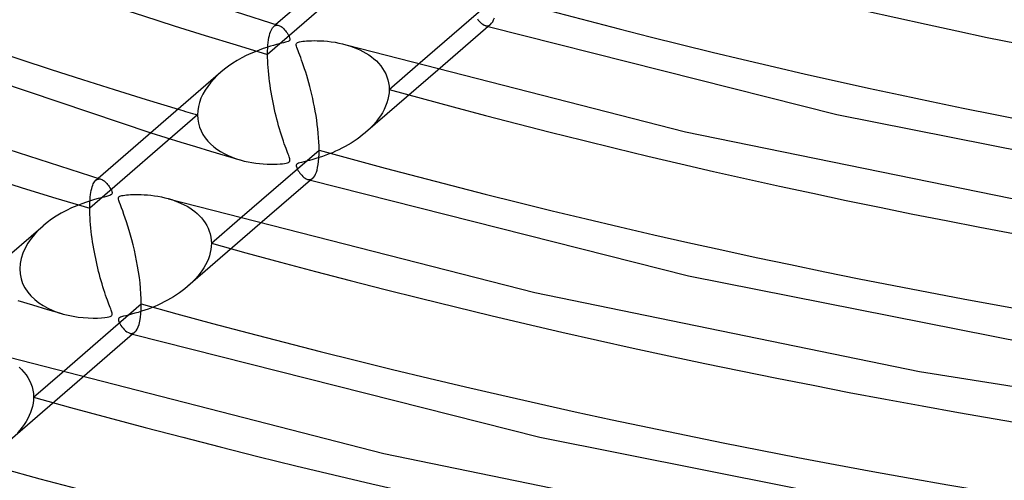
# Model space of a CAD drawing. Header units: millimetres. Extents: x -852 to 852, y -906 to 935.
# Tile 24 of 74: x -184 to -114, y 460 to 493. Entities that reach past the tile are written whole.
import ezdxf

# ---------------------------------------------------------------- set-up
doc = ezdxf.new("R2010")
doc.units = ezdxf.units.MM
doc.layers.add('HIDDEN', color=7, linetype='Continuous')
doc.layers.add('THICK', color=7, linetype='Continuous')

msp = doc.modelspace()

# ---------------------------------------------------------------- linework, layer by layer
at = {"layer": 'HIDDEN'}
for p, q in [((-158.755, 496.673), (-166.428, 490.028)), ((-151.489, 492.563), (-151.422, 492.475)), ((-151.422, 492.475), (-151.349, 492.39)), ((-151.349, 492.39), (-151.271, 492.308)), ((-151.271, 492.308), (-151.188, 492.234)), ((-166.266, 491.516), (-166.227, 491.635)), ((-166.227, 491.635), (-166.184, 491.741)), ((-166.184, 491.741), (-166.138, 491.832)), ((-166.138, 491.832), (-166.09, 491.91)), ((-166.09, 491.91), (-166.039, 491.974)), ((-166.039, 491.974), (-165.985, 492.026)), ((-165.836, 492.155), (-165.992, 492.02)), ((-165.985, 492.026), (-165.93, 492.065)), ((-165.93, 492.065), (-165.873, 492.093)), ((-165.873, 492.093), (-165.814, 492.109)), ((-165.814, 492.109), (-165.754, 492.114)), ((-165.754, 492.114), (-165.693, 492.109)), ((-165.693, 492.109), (-165.63, 492.094)), ((-151.188, 492.234), (-151.102, 492.17)), ((-151.102, 492.17), (-151.013, 492.119)), ((-151.013, 492.119), (-150.923, 492.083)), ((-150.923, 492.083), (-150.854, 492.069)), ((-150.919, 492.082), (-150.884, 492.072)), ((-150.884, 492.072), (-150.85, 492.063)), ((-150.854, 492.069), (-150.788, 492.066)), ((-150.85, 492.063), (-150.815, 492.053)), ((-150.815, 492.053), (-150.781, 492.043)), ((-150.788, 492.066), (-150.724, 492.074)), ((-150.781, 492.043), (-150.747, 492.033)), ((-150.747, 492.033), (-150.712, 492.024)), ((-150.724, 492.074), (-150.663, 492.093)), ((-150.663, 492.093), (-150.605, 492.124)), ((-150.605, 492.124), (-150.549, 492.166)), ((-166.404, 490.691), (-166.386, 490.886)), ((-166.386, 490.886), (-166.362, 491.067)), ((-166.362, 491.067), (-166.334, 491.232)), ((-166.334, 491.232), (-166.302, 491.381)), ((-166.302, 491.381), (-166.266, 491.516)), ((-166.428, 490.028), (-166.426, 490.261)), ((-166.426, 490.261), (-166.417, 490.483)), ((-166.417, 490.483), (-166.404, 490.691)), ((-160.854, 490.716), (-160.594, 490.638)), ((-160.594, 490.638), (-160.343, 490.552)), ((-160.343, 490.552), (-160.101, 490.457)), ((-160.101, 490.457), (-159.869, 490.354)), ((-159.869, 490.354), (-159.646, 490.243)), ((-159.646, 490.243), (-159.433, 490.123)), ((-166.426, 489.805), (-166.428, 490.028)), ((-166.419, 489.573), (-166.426, 489.805)), ((-166.408, 489.335), (-166.419, 489.573)), ((-159.433, 490.123), (-159.23, 489.996)), ((-159.23, 489.996), (-159.036, 489.859)), ((-159.036, 489.859), (-158.853, 489.712)), ((-158.853, 489.712), (-158.68, 489.557)), ((-158.68, 489.557), (-158.518, 489.391)), ((-169.756, 488.76), (-170.022, 488.518)), ((-166.392, 489.092), (-166.408, 489.335)), ((-166.372, 488.846), (-166.392, 489.092)), ((-166.349, 488.596), (-166.372, 488.846)), ((-154.306, 488.911), (-159.445, 484.461)), ((-158.518, 489.391), (-158.37, 489.215)), ((-158.37, 489.215), (-158.235, 489.031)), ((-158.235, 489.031), (-158.115, 488.837)), ((-158.115, 488.837), (-158.012, 488.636)), ((-157.768, 487.528), (-155.728, 489.295)), ((-170.267, 488.267), (-170.491, 488.01)), ((-170.022, 488.518), (-170.267, 488.267)), ((-166.321, 488.343), (-166.349, 488.596)), ((-166.29, 488.089), (-166.321, 488.343)), ((-166.255, 487.835), (-166.29, 488.089)), ((-158.012, 488.636), (-157.925, 488.427)), ((-157.925, 488.427), (-157.857, 488.211)), ((-157.857, 488.211), (-157.808, 487.988)), ((-170.877, 487.47), (-171.036, 487.187)), ((-170.695, 487.744), (-170.877, 487.47)), ((-170.491, 488.01), (-170.695, 487.744)), ((-166.218, 487.582), (-166.255, 487.835)), ((-166.177, 487.33), (-166.218, 487.582)), ((-157.808, 487.988), (-157.778, 487.759)), ((-157.768, 487.528), (-157.779, 487.287)), ((-157.778, 487.759), (-157.768, 487.528)), ((-171.171, 486.897), (-171.278, 486.602)), ((-171.036, 487.187), (-171.171, 486.897)), ((-166.134, 487.081), (-166.177, 487.33)), ((-166.089, 486.834), (-166.134, 487.081)), ((-166.041, 486.589), (-166.089, 486.834)), ((-157.861, 486.804), (-157.933, 486.563)), ((-157.81, 487.046), (-157.861, 486.804)), ((-157.779, 487.287), (-157.81, 487.046)), ((-171.403, 486.005), (-171.419, 485.706)), ((-171.356, 486.304), (-171.403, 486.005)), ((-171.278, 486.602), (-171.356, 486.304)), ((-165.991, 486.348), (-166.041, 486.589)), ((-165.939, 486.109), (-165.991, 486.348)), ((-165.884, 485.871), (-165.939, 486.109)), ((-158.13, 486.092), (-158.253, 485.863)), ((-158.022, 486.325), (-158.13, 486.092)), ((-157.933, 486.563), (-158.022, 486.325)), ((-171.419, 485.706), (-179.092, 479.06)), ((-171.419, 485.706), (-171.403, 485.408)), ((-171.403, 485.408), (-171.355, 485.12)), ((-165.828, 485.634), (-165.884, 485.871)), ((-165.769, 485.4), (-165.828, 485.634)), ((-165.708, 485.168), (-165.769, 485.4)), ((-158.543, 485.423), (-158.707, 485.213)), ((-158.391, 485.64), (-158.543, 485.423)), ((-158.253, 485.863), (-158.391, 485.64)), ((-171.355, 485.12), (-171.276, 484.841)), ((-171.276, 484.841), (-171.168, 484.572)), ((-171.168, 484.572), (-171.032, 484.317)), ((-165.645, 484.938), (-165.708, 485.168)), ((-165.58, 484.711), (-165.645, 484.938)), ((-165.513, 484.488), (-165.58, 484.711)), ((-159.265, 484.622), (-159.469, 484.44)), ((-159.07, 484.812), (-159.265, 484.622)), ((-158.883, 485.009), (-159.07, 484.812)), ((-158.707, 485.213), (-158.883, 485.009)), ((-174.753, 484.433), (-173.683, 484.101)), ((-173.683, 484.101), (-172.615, 483.773)), ((-171.032, 484.317), (-170.873, 484.077)), ((-170.873, 484.077), (-170.69, 483.851)), ((-170.69, 483.851), (-170.488, 483.641)), ((-165.445, 484.268), (-165.513, 484.488)), ((-165.375, 484.051), (-165.445, 484.268)), ((-165.305, 483.845), (-165.375, 484.051)), ((-165.238, 483.653), (-165.305, 483.845)), ((-160.266, 483.842), (-160.477, 483.708)), ((-160.059, 483.983), (-160.266, 483.842)), ((-159.857, 484.129), (-160.059, 483.983)), ((-159.66, 484.282), (-159.857, 484.129)), ((-159.469, 484.44), (-159.66, 484.282)), ((-172.615, 483.773), (-171.553, 483.449)), ((-171.553, 483.449), (-170.497, 483.13)), ((-170.488, 483.641), (-170.268, 483.446)), ((-170.268, 483.446), (-170.032, 483.267)), ((-170.032, 483.267), (-169.782, 483.103)), ((-165.175, 483.476), (-165.238, 483.653)), ((-165.115, 483.314), (-165.175, 483.476)), ((-165.06, 483.167), (-165.115, 483.314)), ((-165.009, 483.034), (-165.06, 483.167)), ((-161.358, 483.227), (-161.586, 483.121)), ((-161.133, 483.338), (-161.358, 483.227)), ((-160.911, 483.456), (-161.133, 483.338)), ((-160.692, 483.579), (-160.911, 483.456)), ((-160.477, 483.708), (-160.692, 483.579)), ((-170.497, 483.13), (-169.451, 482.818)), ((-169.782, 483.103), (-169.519, 482.953)), ((-169.519, 482.953), (-169.245, 482.819)), ((-169.451, 482.818), (-168.416, 482.511)), ((-169.245, 482.819), (-168.962, 482.698)), ((-168.962, 482.698), (-168.672, 482.592)), ((-168.672, 482.592), (-168.377, 482.5)), ((-168.377, 482.5), (-168.1, 482.426)), ((-164.964, 482.916), (-165.009, 483.034)), ((-164.926, 482.812), (-164.964, 482.916)), ((-164.894, 482.724), (-164.926, 482.812)), ((-164.868, 482.645), (-164.894, 482.724)), ((-164.848, 482.571), (-164.868, 482.645)), ((-164.852, 482.4), (-164.838, 482.447)), ((-164.837, 482.504), (-164.848, 482.571)), ((-164.838, 482.447), (-164.837, 482.504)), ((-163.442, 482.473), (-163.656, 482.418)), ((-163.213, 482.535), (-163.442, 482.473)), ((-162.981, 482.603), (-163.213, 482.535)), ((-162.747, 482.676), (-162.981, 482.603)), ((-162.513, 482.754), (-162.747, 482.676)), ((-162.28, 482.837), (-162.513, 482.754)), ((-162.047, 482.926), (-162.28, 482.837)), ((-161.816, 483.02), (-162.047, 482.926)), ((-161.586, 483.121), (-161.816, 483.02)), ((-168.1, 482.426), (-167.823, 482.364)), ((-167.823, 482.364), (-167.547, 482.313)), ((-167.547, 482.313), (-167.272, 482.271)), ((-167.272, 482.271), (-167, 482.24)), ((-167, 482.24), (-166.732, 482.217)), ((-166.732, 482.217), (-166.468, 482.202)), ((-166.468, 482.202), (-166.211, 482.196)), ((-166.211, 482.196), (-165.965, 482.197)), ((-165.965, 482.197), (-165.74, 482.205)), ((-165.74, 482.205), (-165.54, 482.217)), ((-165.54, 482.217), (-165.365, 482.233)), ((-165.365, 482.233), (-165.217, 482.252)), ((-165.217, 482.252), (-165.095, 482.275)), ((-165.095, 482.275), (-164.999, 482.3)), ((-164.999, 482.3), (-164.929, 482.329)), ((-164.929, 482.329), (-164.881, 482.362)), ((-164.881, 482.362), (-164.852, 482.4)), ((-164.385, 482.126), (-164.389, 482.078)), ((-164.389, 482.078), (-164.379, 482.021)), ((-164.368, 482.166), (-164.385, 482.126)), ((-164.379, 482.021), (-164.357, 481.955)), ((-164.337, 482.201), (-164.368, 482.166)), ((-164.357, 481.955), (-164.326, 481.884)), ((-164.29, 482.233), (-164.337, 482.201)), ((-164.326, 481.884), (-164.288, 481.81)), ((-164.223, 482.263), (-164.29, 482.233)), ((-164.288, 481.81), (-164.243, 481.733)), ((-164.243, 481.733), (-164.191, 481.653)), ((-164.131, 482.294), (-164.223, 482.263)), ((-164.005, 482.329), (-164.131, 482.294)), ((-163.845, 482.37), (-164.005, 482.329)), ((-163.656, 482.418), (-163.845, 482.37)), ((-178.701, 481.008), (-178.651, 481.057)), ((-178.499, 481.189), (-178.655, 481.054)), ((-178.651, 481.057), (-178.597, 481.096)), ((-178.597, 481.096), (-178.54, 481.125)), ((-178.54, 481.125), (-178.482, 481.142)), ((-178.482, 481.142), (-178.422, 481.148)), ((-178.422, 481.148), (-178.361, 481.144)), ((-178.361, 481.144), (-178.299, 481.13)), ((-164.191, 481.653), (-164.131, 481.57)), ((-164.131, 481.57), (-164.066, 481.486)), ((-164.066, 481.486), (-163.995, 481.405)), ((-163.995, 481.405), (-163.92, 481.328)), ((-163.92, 481.328), (-163.841, 481.259)), ((-163.841, 481.259), (-163.759, 481.199)), ((-163.759, 481.199), (-163.674, 481.151)), ((-163.674, 481.151), (-163.588, 481.117)), ((-163.588, 481.117), (-163.52, 481.103)), ((-163.581, 481.115), (-163.547, 481.106)), ((-163.547, 481.106), (-163.513, 481.096)), ((-163.52, 481.103), (-163.454, 481.099)), ((-163.513, 481.096), (-163.478, 481.086)), ((-163.478, 481.086), (-163.444, 481.077)), ((-163.454, 481.099), (-163.389, 481.107)), ((-163.444, 481.077), (-163.41, 481.067)), ((-163.41, 481.067), (-163.375, 481.057)), ((-163.389, 481.107), (-163.328, 481.126)), ((-163.328, 481.126), (-163.269, 481.157)), ((-163.269, 481.157), (-163.212, 481.198)), ((-179.012, 480.187), (-178.984, 480.334)), ((-178.984, 480.334), (-178.953, 480.467)), ((-178.953, 480.467), (-178.918, 480.588)), ((-178.918, 480.588), (-178.88, 480.696)), ((-178.88, 480.696), (-178.839, 480.792)), ((-178.839, 480.792), (-178.796, 480.876)), ((-178.796, 480.876), (-178.75, 480.948)), ((-178.75, 480.948), (-178.701, 481.008)), ((-179.083, 479.479), (-179.072, 479.673)), ((-179.072, 479.673), (-179.056, 479.857)), ((-179.056, 479.857), (-179.036, 480.028)), ((-179.036, 480.028), (-179.012, 480.187)), ((-173.501, 479.745), (-173.259, 479.672)), ((-173.259, 479.672), (-173.024, 479.591)), ((-179.092, 479.06), (-179.09, 479.275)), ((-179.09, 478.839), (-179.092, 479.06)), ((-179.09, 479.275), (-179.083, 479.479)), ((-173.024, 479.591), (-172.796, 479.503)), ((-172.796, 479.503), (-172.577, 479.408)), ((-172.577, 479.408), (-172.365, 479.305)), ((-172.365, 479.305), (-172.163, 479.195)), ((-172.163, 479.195), (-171.969, 479.078)), ((-171.969, 479.078), (-171.783, 478.953)), ((-171.783, 478.953), (-171.605, 478.818)), ((-179.083, 478.61), (-179.09, 478.839)), ((-179.072, 478.375), (-179.083, 478.61)), ((-179.057, 478.136), (-179.072, 478.375)), ((-171.605, 478.818), (-171.436, 478.676)), ((-171.436, 478.676), (-171.277, 478.524)), ((-171.277, 478.524), (-171.128, 478.363)), ((-171.128, 478.363), (-170.991, 478.193)), ((-170.432, 476.56), (-168.394, 478.325)), ((-182.415, 477.797), (-182.726, 477.511)), ((-179.038, 477.894), (-179.057, 478.136)), ((-179.015, 477.649), (-179.038, 477.894)), ((-178.988, 477.402), (-179.015, 477.649)), ((-166.975, 477.94), (-172.108, 473.494)), ((-170.991, 478.193), (-170.866, 478.014)), ((-170.866, 478.014), (-170.755, 477.827)), ((-170.755, 477.827), (-170.659, 477.633)), ((-170.659, 477.633), (-170.579, 477.431)), ((-183.272, 476.894), (-183.504, 476.561)), ((-183.012, 477.211), (-183.272, 476.894)), ((-182.726, 477.511), (-183.012, 477.211)), ((-178.958, 477.154), (-178.988, 477.402)), ((-178.924, 476.907), (-178.958, 477.154)), ((-178.888, 476.66), (-178.924, 476.907)), ((-170.579, 477.431), (-170.516, 477.222)), ((-170.516, 477.222), (-170.47, 477.007)), ((-170.47, 477.007), (-170.441, 476.785)), ((-183.703, 476.214), (-183.865, 475.855)), ((-183.504, 476.561), (-183.703, 476.214)), ((-178.849, 476.415), (-178.888, 476.66)), ((-178.808, 476.173), (-178.849, 476.415)), ((-178.765, 475.934), (-178.808, 476.173)), ((-170.441, 476.341), (-170.467, 476.119)), ((-170.441, 476.785), (-170.432, 476.56)), ((-170.432, 476.56), (-170.441, 476.341)), ((-183.984, 475.486), (-184.058, 475.112)), ((-183.865, 475.855), (-183.984, 475.486)), ((-178.719, 475.698), (-178.765, 475.934)), ((-178.672, 475.464), (-178.719, 475.698)), ((-178.622, 475.233), (-178.672, 475.464)), ((-170.648, 475.454), (-170.74, 475.236)), ((-170.571, 475.675), (-170.648, 475.454)), ((-170.511, 475.897), (-170.571, 475.675)), ((-170.467, 476.119), (-170.511, 475.897)), ((-184.058, 475.112), (-184.083, 474.738)), ((-184.083, 474.738), (-184.059, 474.378)), ((-178.571, 475.004), (-178.622, 475.233)), ((-178.517, 474.777), (-178.571, 475.004)), ((-178.462, 474.551), (-178.517, 474.777)), ((-170.968, 474.811), (-171.101, 474.605)), ((-170.847, 475.021), (-170.968, 474.811)), ((-170.74, 475.236), (-170.847, 475.021)), ((-184.059, 474.378), (-183.988, 474.029)), ((-183.988, 474.029), (-183.871, 473.694)), ((-178.404, 474.328), (-178.462, 474.551)), ((-178.345, 474.107), (-178.404, 474.328)), ((-178.284, 473.888), (-178.345, 474.107)), ((-171.403, 474.207), (-171.57, 474.017)), ((-171.246, 474.403), (-171.403, 474.207)), ((-171.101, 474.605), (-171.246, 474.403)), ((-183.871, 473.694), (-183.711, 473.375)), ((-183.711, 473.375), (-183.512, 473.078)), ((-178.221, 473.673), (-178.284, 473.888)), ((-178.157, 473.461), (-178.221, 473.673)), ((-178.092, 473.252), (-178.157, 473.461)), ((-172.312, 473.324), (-172.508, 473.172)), ((-172.123, 473.482), (-172.312, 473.324)), ((-171.931, 473.654), (-172.123, 473.482)), ((-171.746, 473.832), (-171.931, 473.654)), ((-171.57, 474.017), (-171.746, 473.832)), ((-183.512, 473.078), (-183.279, 472.802)), ((-183.279, 472.802), (-183.016, 472.55)), ((-178.025, 473.048), (-178.092, 473.252)), ((-177.96, 472.855), (-178.025, 473.048)), ((-177.897, 472.676), (-177.96, 472.855)), ((-177.837, 472.51), (-177.897, 472.676)), ((-173.341, 472.621), (-173.56, 472.497)), ((-173.126, 472.75), (-173.341, 472.621)), ((-172.915, 472.885), (-173.126, 472.75)), ((-172.709, 473.026), (-172.915, 472.885)), ((-172.508, 473.172), (-172.709, 473.026)), ((-184.216, 472.481), (-183.16, 472.163)), ((-183.16, 472.163), (-182.113, 471.85)), ((-183.016, 472.55), (-182.725, 472.321)), ((-182.725, 472.321), (-182.41, 472.115)), ((-182.41, 472.115), (-182.075, 471.932)), ((-182.075, 471.932), (-181.723, 471.772)), ((-177.781, 472.357), (-177.837, 472.51)), ((-177.729, 472.218), (-177.781, 472.357)), ((-177.681, 472.092), (-177.729, 472.218)), ((-177.638, 471.978), (-177.681, 472.092)), ((-177.6, 471.878), (-177.638, 471.978)), ((-174.701, 471.963), (-174.936, 471.873)), ((-174.468, 472.059), (-174.701, 471.963)), ((-174.237, 472.16), (-174.468, 472.059)), ((-174.008, 472.267), (-174.237, 472.16)), ((-173.782, 472.379), (-174.008, 472.267)), ((-173.56, 472.497), (-173.782, 472.379)), ((-182.113, 471.85), (-181.077, 471.544)), ((-181.723, 471.772), (-181.358, 471.633)), ((-181.358, 471.633), (-180.983, 471.517)), ((-180.983, 471.517), (-180.625, 471.427)), ((-180.625, 471.427), (-180.266, 471.356)), ((-180.266, 471.356), (-179.908, 471.302)), ((-179.908, 471.302), (-179.554, 471.263)), ((-179.554, 471.263), (-179.204, 471.239)), ((-179.204, 471.239), (-178.862, 471.23)), ((-178.862, 471.23), (-178.541, 471.233)), ((-178.541, 471.233), (-178.258, 471.247)), ((-178.258, 471.247), (-178.021, 471.268)), ((-178.021, 471.268), (-177.844, 471.292)), ((-177.844, 471.292), (-177.725, 471.316)), ((-177.725, 471.316), (-177.645, 471.34)), ((-177.645, 471.34), (-177.586, 471.366)), ((-177.568, 471.791), (-177.6, 471.878)), ((-177.586, 471.366), (-177.545, 471.395)), ((-177.542, 471.714), (-177.568, 471.791)), ((-177.545, 471.395), (-177.517, 471.429)), ((-177.521, 471.644), (-177.542, 471.714)), ((-177.506, 471.578), (-177.521, 471.644)), ((-177.517, 471.429), (-177.502, 471.469)), ((-177.499, 471.519), (-177.506, 471.578)), ((-177.502, 471.469), (-177.499, 471.519)), ((-177.02, 471.214), (-177.045, 471.172)), ((-176.978, 471.251), (-177.02, 471.214)), ((-176.915, 471.285), (-176.978, 471.251)), ((-176.824, 471.318), (-176.915, 471.285)), ((-176.698, 471.355), (-176.824, 471.318)), ((-176.534, 471.398), (-176.698, 471.355)), ((-176.339, 471.447), (-176.534, 471.398)), ((-176.118, 471.504), (-176.339, 471.447)), ((-175.883, 471.567), (-176.118, 471.504)), ((-175.646, 471.636), (-175.883, 471.567)), ((-175.409, 471.709), (-175.646, 471.636)), ((-175.172, 471.788), (-175.409, 471.709)), ((-174.936, 471.873), (-175.172, 471.788)), ((-177.045, 471.172), (-177.052, 471.12)), ((-177.052, 471.12), (-177.042, 471.056)), ((-177.042, 471.056), (-177.016, 470.979)), ((-177.016, 470.979), (-176.977, 470.894)), ((-176.977, 470.894), (-176.927, 470.803)), ((-176.927, 470.803), (-176.868, 470.709)), ((-176.868, 470.709), (-176.799, 470.611)), ((-176.799, 470.611), (-176.721, 470.511)), ((-176.721, 470.511), (-176.636, 470.415)), ((-176.636, 470.415), (-176.543, 470.326)), ((-176.543, 470.326), (-176.446, 470.249)), ((-176.446, 470.249), (-176.344, 470.188)), ((-176.344, 470.188), (-176.244, 470.149)), ((-176.244, 470.149), (-176.177, 470.135)), ((-176.244, 470.149), (-176.21, 470.139)), ((-176.21, 470.139), (-176.175, 470.13)), ((-176.177, 470.135), (-176.113, 470.133)), ((-176.175, 470.13), (-176.141, 470.12)), ((-176.141, 470.12), (-176.107, 470.11)), ((-176.113, 470.133), (-176.05, 470.141)), ((-176.107, 470.11), (-176.073, 470.1)), ((-176.073, 470.1), (-176.038, 470.091)), ((-176.05, 470.141), (-175.99, 470.16)), ((-175.99, 470.16), (-175.932, 470.19)), ((-175.932, 470.19), (-175.877, 470.231)), ((-184.121, 467.728), (-183.944, 467.561)), ((-183.944, 467.561), (-183.779, 467.382)), ((-183.779, 467.382), (-183.629, 467.193)), ((-183.629, 467.193), (-183.495, 466.993)), ((-183.096, 465.593), (-181.06, 467.356)), ((-179.642, 466.97), (-184.772, 462.528)), ((-183.495, 466.993), (-183.377, 466.782)), ((-183.377, 466.782), (-183.279, 466.561)), ((-183.279, 466.561), (-183.2, 466.331)), ((-183.2, 466.331), (-183.143, 466.093)), ((-183.143, 466.093), (-183.108, 465.846)), ((-183.108, 465.846), (-183.096, 465.593)), ((-183.173, 464.936), (-183.232, 464.715)), ((-183.13, 465.156), (-183.173, 464.936)), ((-183.104, 465.376), (-183.13, 465.156)), ((-183.096, 465.593), (-183.104, 465.376)), ((-183.4, 464.277), (-183.507, 464.062)), ((-183.308, 464.495), (-183.4, 464.277)), ((-183.232, 464.715), (-183.308, 464.495)), ((-183.76, 463.644), (-183.906, 463.442)), ((-183.627, 463.851), (-183.76, 463.644)), ((-183.507, 464.062), (-183.627, 463.851)), ((-184.063, 463.244), (-184.231, 463.052)), ((-183.906, 463.442), (-184.063, 463.244))]:
    msp.add_line(p, q, dxfattribs=at)
for centre, major_axis, start_param, end_param in [((0, 629.167), (-506.5, 0), 0, 2.617994), ((0, 629.159), (-349.56, 0), 0.024776, 1.032893), ((0, 629.159), (-324.235, 0), 0.025894, 1.031776), ((0, 629.159), (-273.585, 0), 1.065474, 2.065646), ((0, 629.159), (-298.91, 0), 1.063926, 2.067195), ((0, 629.159), (-324.235, 0), 1.062619, 2.068502), ((0, 629.159), (334.215, 0), -2.114187, -2.109356), ((0, 629.159), (-349.56, 0), 1.061502, 2.069619), ((0, 629.159), (-374.885, 0), 1.060535, 2.070585)]:
    msp.add_ellipse(centre, major_axis=major_axis, ratio=0.5, start_param=start_param, end_param=end_param, dxfattribs=at)
at = {"layer": 'THICK'}
for p, q in [((-157.095, 499.725), (-165.836, 492.155)), ((-187.679, 499.198), (-165.639, 492.097)), ((-155.728, 489.295), (-150.095, 494.173)), ((-150.471, 492.248), (-150.399, 492.354)), ((-150.399, 492.354), (-150.334, 492.485)), ((-150.334, 492.485), (-150.274, 492.644)), ((-196.495, 491.761), (-174.753, 484.433)), ((-165.63, 492.094), (-165.572, 492.072)), ((-165.572, 492.072), (-165.514, 492.043)), ((-165.514, 492.043), (-165.455, 492.006)), ((-165.455, 492.006), (-165.395, 491.961)), ((-165.395, 491.961), (-165.335, 491.91)), ((-165.335, 491.91), (-165.275, 491.851)), ((-165.275, 491.851), (-165.214, 491.787)), ((-165.214, 491.787), (-165.154, 491.716)), ((-165.154, 491.716), (-165.095, 491.639)), ((-165.095, 491.639), (-165.038, 491.557)), ((-165.038, 491.557), (-164.982, 491.469)), ((-150.548, 492.166), (-154.306, 488.911)), ((-150.712, 492.024), (-125.888, 485.743)), ((-150.549, 492.166), (-150.471, 492.248)), ((-165.285, 490.854), (-165.438, 490.816)), ((-165.153, 490.889), (-165.285, 490.854)), ((-165.048, 490.921), (-165.153, 490.889)), ((-164.97, 490.951), (-165.048, 490.921)), ((-164.982, 491.469), (-164.93, 491.38)), ((-164.913, 490.981), (-164.97, 490.951)), ((-164.93, 491.38), (-164.888, 491.295)), ((-164.872, 491.014), (-164.913, 490.981)), ((-164.888, 491.295), (-164.857, 491.217)), ((-164.847, 491.051), (-164.872, 491.014)), ((-164.857, 491.217), (-164.839, 491.15)), ((-164.836, 491.095), (-164.847, 491.051)), ((-164.839, 491.15), (-164.836, 491.095)), ((-164.345, 490.837), (-164.299, 490.87)), ((-164.299, 490.87), (-164.236, 490.897)), ((-164.236, 490.897), (-164.15, 490.921)), ((-164.15, 490.921), (-164.044, 490.942)), ((-164.044, 490.942), (-163.922, 490.96)), ((-163.922, 490.96), (-163.792, 490.975)), ((-163.792, 490.975), (-163.651, 490.987)), ((-163.651, 490.987), (-163.489, 490.997)), ((-163.489, 490.997), (-163.307, 491.003)), ((-163.307, 491.003), (-163.107, 491.006)), ((-163.107, 491.006), (-162.891, 491.004)), ((-162.891, 491.004), (-162.66, 490.996)), ((-162.66, 490.996), (-162.416, 490.982)), ((-162.416, 490.982), (-162.161, 490.959)), ((-162.161, 490.959), (-161.896, 490.927)), ((-161.896, 490.927), (-161.627, 490.887)), ((-161.627, 490.887), (-161.362, 490.837)), ((-167.322, 490.219), (-167.629, 490.088)), ((-167.026, 490.335), (-167.322, 490.219)), ((-166.744, 490.438), (-167.026, 490.335)), ((-166.476, 490.527), (-166.744, 490.438)), ((-166.227, 490.604), (-166.476, 490.527)), ((-165.998, 490.67), (-166.227, 490.604)), ((-165.793, 490.725), (-165.998, 490.67)), ((-165.608, 490.773), (-165.793, 490.725)), ((-165.438, 490.816), (-165.608, 490.773)), ((-164.388, 490.746), (-164.374, 490.797)), ((-164.386, 490.683), (-164.388, 490.746)), ((-164.371, 490.607), (-164.386, 490.683)), ((-164.374, 490.797), (-164.345, 490.837)), ((-164.343, 490.514), (-164.371, 490.607)), ((-164.305, 490.406), (-164.343, 490.514)), ((-164.257, 490.279), (-164.305, 490.406)), ((-164.201, 490.134), (-164.257, 490.279)), ((-161.362, 490.837), (-161.105, 490.78)), ((-161.105, 490.78), (-160.854, 490.716)), ((-160.822, 490.707), (-136.658, 484.517)), ((-168.585, 489.594), (-168.902, 489.399)), ((-168.262, 489.776), (-168.585, 489.594)), ((-167.943, 489.94), (-168.262, 489.776)), ((-167.629, 490.088), (-167.943, 489.94)), ((-164.138, 489.971), (-164.201, 490.134)), ((-164.072, 489.796), (-164.138, 489.971)), ((-164.004, 489.61), (-164.072, 489.796)), ((-163.933, 489.413), (-164.004, 489.61)), ((-202.243, 488.839), (-178.301, 481.131)), ((-169.758, 488.758), (-178.499, 481.189)), ((-169.488, 488.981), (-169.756, 488.76)), ((-169.204, 489.193), (-169.488, 488.981)), ((-168.902, 489.399), (-169.204, 489.193)), ((-163.861, 489.206), (-163.933, 489.413)), ((-163.788, 488.987), (-163.861, 489.206)), ((-163.715, 488.758), (-163.788, 488.987)), ((-163.641, 488.518), (-163.715, 488.758)), ((-163.567, 488.267), (-163.641, 488.518)), ((-163.493, 488.006), (-163.567, 488.267)), ((-163.421, 487.736), (-163.493, 488.006)), ((-163.35, 487.458), (-163.421, 487.736)), ((-163.281, 487.173), (-163.35, 487.458)), ((-163.215, 486.881), (-163.281, 487.173)), ((-163.151, 486.583), (-163.215, 486.881)), ((-163.09, 486.28), (-163.151, 486.583)), ((-163.033, 485.973), (-163.09, 486.28)), ((-162.98, 485.661), (-163.033, 485.973)), ((-162.932, 485.346), (-162.98, 485.661)), ((-162.888, 485.03), (-162.932, 485.346)), ((-125.888, 485.743), (-99.762, 480.565)), ((-162.85, 484.714), (-162.888, 485.03)), ((-162.818, 484.399), (-162.85, 484.714)), ((-162.792, 484.088), (-162.818, 484.399)), ((-162.774, 483.785), (-162.792, 484.088)), ((-136.658, 484.517), (-111.266, 479.303)), ((-168.394, 478.325), (-162.759, 483.206)), ((-162.763, 483.491), (-162.774, 483.785)), ((-162.759, 483.206), (-162.763, 483.491)), ((-162.763, 482.917), (-162.759, 483.206)), ((-162.797, 482.398), (-162.776, 482.648)), ((-162.776, 482.648), (-162.763, 482.917)), ((-162.957, 481.622), (-162.907, 481.782)), ((-162.907, 481.782), (-162.863, 481.964)), ((-162.863, 481.964), (-162.827, 482.17)), ((-162.827, 482.17), (-162.797, 482.398)), ((-178.299, 481.13), (-178.242, 481.109)), ((-178.242, 481.109), (-178.184, 481.08)), ((-178.184, 481.08), (-178.125, 481.044)), ((-178.125, 481.044), (-178.066, 481.001)), ((-163.212, 481.199), (-166.975, 477.94)), ((-163.375, 481.057), (-136.455, 474.235)), ((-163.212, 481.198), (-163.14, 481.273)), ((-163.14, 481.273), (-163.073, 481.369)), ((-163.073, 481.369), (-163.012, 481.485)), ((-163.012, 481.485), (-162.957, 481.622)), ((-178.066, 481.001), (-178.006, 480.951)), ((-178.006, 480.951), (-177.946, 480.894)), ((-177.946, 480.894), (-177.886, 480.831)), ((-177.886, 480.831), (-177.827, 480.761)), ((-177.827, 480.761), (-177.767, 480.685)), ((-177.767, 480.685), (-177.709, 480.603)), ((-177.709, 480.603), (-177.652, 480.515)), ((-177.652, 480.515), (-177.598, 480.424)), ((-177.598, 480.424), (-177.553, 480.336)), ((-177.553, 480.336), (-177.52, 480.254)), ((-178.749, 479.679), (-179.029, 479.596)), ((-178.499, 479.748), (-178.749, 479.679)), ((-178.276, 479.806), (-178.499, 479.748)), ((-178.076, 479.856), (-178.276, 479.806)), ((-177.905, 479.899), (-178.076, 479.856)), ((-177.767, 479.937), (-177.905, 479.899)), ((-177.665, 479.971), (-177.767, 479.937)), ((-177.593, 480.004), (-177.665, 479.971)), ((-177.544, 480.039), (-177.593, 480.004)), ((-177.513, 480.078), (-177.544, 480.039)), ((-177.52, 480.254), (-177.502, 480.183)), ((-177.499, 480.125), (-177.513, 480.078)), ((-177.502, 480.183), (-177.499, 480.125)), ((-177.052, 479.765), (-177.044, 479.813)), ((-177.046, 479.697), (-177.052, 479.765)), ((-177.021, 479.599), (-177.046, 479.697)), ((-177.044, 479.813), (-177.024, 479.852)), ((-177.024, 479.852), (-176.992, 479.885)), ((-176.992, 479.885), (-176.946, 479.912)), ((-176.946, 479.912), (-176.883, 479.936)), ((-176.883, 479.936), (-176.801, 479.957)), ((-176.801, 479.957), (-176.702, 479.977)), ((-176.702, 479.977), (-176.59, 479.994)), ((-176.59, 479.994), (-176.47, 480.007)), ((-176.47, 480.007), (-176.341, 480.019)), ((-176.341, 480.019), (-176.194, 480.028)), ((-176.194, 480.028), (-176.03, 480.036)), ((-176.03, 480.036), (-175.849, 480.04)), ((-175.849, 480.04), (-175.653, 480.04)), ((-175.653, 480.04), (-175.443, 480.035)), ((-175.443, 480.035), (-175.22, 480.025)), ((-175.22, 480.025), (-174.986, 480.008)), ((-174.986, 480.008), (-174.743, 479.984)), ((-174.743, 479.984), (-174.491, 479.952)), ((-174.491, 479.952), (-174.235, 479.911)), ((-174.235, 479.911), (-173.984, 479.863)), ((-173.984, 479.863), (-173.74, 479.807)), ((-173.74, 479.807), (-173.501, 479.745)), ((-173.485, 479.74), (-147.398, 473.049)), ((-180.385, 479.078), (-180.761, 478.896)), ((-180.018, 479.239), (-180.385, 479.078)), ((-179.667, 479.378), (-180.018, 479.239)), ((-179.336, 479.496), (-179.667, 479.378)), ((-179.029, 479.596), (-179.336, 479.496)), ((-176.976, 479.462), (-177.021, 479.599)), ((-176.912, 479.293), (-176.976, 479.462)), ((-176.835, 479.093), (-176.912, 479.293)), ((-176.749, 478.866), (-176.835, 479.093)), ((-181.807, 478.269), (-182.121, 478.038)), ((-181.475, 478.489), (-181.807, 478.269)), ((-181.127, 478.698), (-181.475, 478.489)), ((-180.761, 478.896), (-181.127, 478.698)), ((-176.658, 478.622), (-176.749, 478.866)), ((-176.566, 478.361), (-176.658, 478.622)), ((-176.471, 478.082), (-176.566, 478.361)), ((-182.422, 477.791), (-191.162, 470.222)), ((-182.121, 478.038), (-182.415, 477.797)), ((-176.376, 477.786), (-176.471, 478.082)), ((-176.28, 477.473), (-176.376, 477.786)), ((-176.185, 477.144), (-176.28, 477.473)), ((-176.092, 476.8), (-176.185, 477.144)), ((-176.001, 476.443), (-176.092, 476.8)), ((-175.914, 476.076), (-176.001, 476.443)), ((-175.832, 475.7), (-175.914, 476.076)), ((-175.754, 475.315), (-175.832, 475.7)), ((-175.683, 474.925), (-175.754, 475.315)), ((-175.618, 474.53), (-175.683, 474.925)), ((-175.561, 474.132), (-175.618, 474.53)), ((-175.513, 473.735), (-175.561, 474.132)), ((-136.455, 474.235), (-108.12, 468.612)), ((-175.474, 473.343), (-175.513, 473.735)), ((-175.446, 472.96), (-175.474, 473.343)), ((-175.428, 472.591), (-175.446, 472.96)), ((-147.398, 473.049), (-119.995, 467.416)), ((-181.06, 467.356), (-175.422, 472.238)), ((-175.429, 471.881), (-175.422, 472.238)), ((-175.422, 472.238), (-175.428, 472.591)), ((-175.526, 471.002), (-175.482, 471.26)), ((-175.482, 471.26), (-175.449, 471.553)), ((-175.449, 471.553), (-175.429, 471.881)), ((-175.715, 470.441), (-175.644, 470.593)), ((-175.644, 470.593), (-175.58, 470.78)), ((-175.58, 470.78), (-175.526, 471.002)), ((-175.875, 470.232), (-179.642, 466.97)), ((-176.038, 470.091), (-147.029, 462.729)), ((-175.877, 470.231), (-175.792, 470.321)), ((-175.792, 470.321), (-175.715, 470.441)), ((-186.147, 468.774), (-158.146, 461.584)), ((-119.995, 467.416), (-91.52, 462.926)), ((-147.029, 462.729), (-116.482, 456.66)), ((-158.146, 461.584), (-128.729, 455.53))]:
    msp.add_line(p, q, dxfattribs=at)
for centre, major_axis, start_param, end_param in [((0, 633.498), (556.5, 0), -3.141592, -0.523599), ((0, 633.498), (-501.5, 0), 0, 2.617994), ((0, 629.167), (-556.5, 0), 0, 2.617994), ((0, 629.159), (334.215, 0), -3.11616, -2.114187), ((0, 629.159), (283.565, 0), -2.076762, -1.075303), ((0, 629.159), (308.89, 0), -2.078207, -1.073857), ((0, 629.159), (334.215, 0), -2.079434, -1.072631), ((0, 629.159), (359.54, 0), -2.080488, -1.071577), ((0, 629.159), (384.865, 0), -2.081403, -1.070661)]:
    msp.add_ellipse(centre, major_axis=major_axis, ratio=0.5, start_param=start_param, end_param=end_param, dxfattribs=at)

doc.saveas('drawing.dxf')
